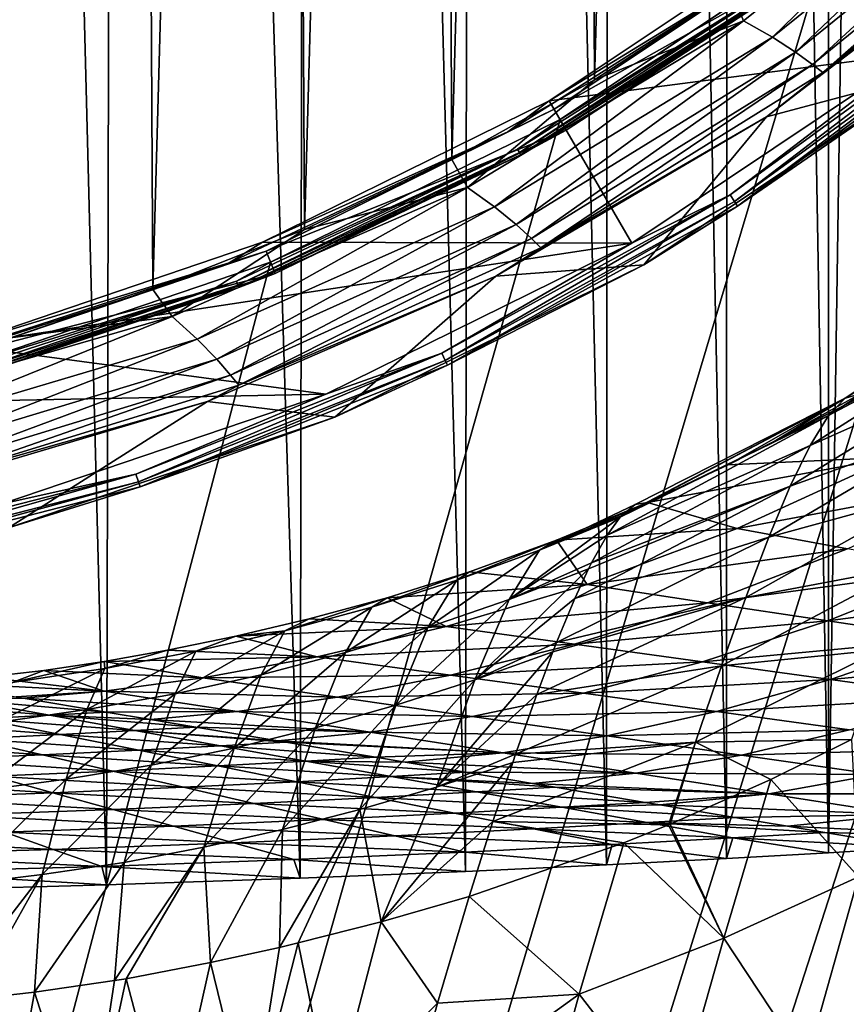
# Model space of a CAD drawing. Header units: metres. Extents: x -23 to 23, y -134 to 23.
# Tile 53 of 88: x 5.59 to 12.26, y -24.37 to -16.42. Entities that reach past the tile are written whole.
import ezdxf

# ---------------------------------------------------------------- set-up
doc = ezdxf.new("R2010")
doc.units = ezdxf.units.M
doc.layers.add('solid_509541_115_SW0003', color=7, linetype='CONTINUOUS')

msp = doc.modelspace()

# ---------------------------------------------------------------- linework, layer by layer
at = {"layer": 'solid_509541_115_SW0003'}
for points in [[(5.092702, 23.437445), (6.289996, -23.404417), (4.945945, -23.44101)], [(6.402203, 23.400955), (6.289996, -23.404417), (5.092702, 23.437445)], [(6.402203, 23.400955), (7.852557, -23.350609), (6.289996, -23.404417)], [(7.929282, 23.347658), (7.852557, -23.350609), (6.402203, 23.400955)], [(7.929282, 23.347658), (9.185718, -23.295191), (7.852557, -23.350609)], [(9.235673, 23.292948), (9.185718, -23.295191), (7.929282, 23.347658)], [(9.235673, 23.292948), (10.322398, -23.24119), (9.185718, -23.295191)], [(10.351624, 23.239717), (10.322398, -23.24119), (9.235673, 23.292948)], [(10.351624, 23.239717), (11.289398, -23.190483), (10.322398, -23.24119)], [(11.303369, 23.189718), (11.289398, -23.190483), (10.351624, 23.239717)], [(11.303369, 23.189718), (12.1105, -23.144178), (11.289398, -23.190483)], [(12.114659, 23.143936), (12.1105, -23.144178), (11.303369, 23.189718)], [(12.114659, 23.143936), (12.805935, 23.102457), (12.1105, -23.144178)], [(12.805935, 23.102457), (12.805934, -23.102457), (12.1105, -23.144178)], [(5.410711, -19.00449, 187.149994), (6.45981, 18.674004, 187.149994), (5.202606, 19.062534, 187.149994)], [(5.410711, -19.00449, 187.149994), (6.664224, -18.602016, 187.149994), (6.45981, 18.674004, 187.149994)], [(6.664224, -18.602016, 187.149994), (7.688474, 18.202618, 187.149994), (6.45981, 18.674004, 187.149994)], [(6.664224, -18.602016, 187.149994), (7.88797, -18.11706, 187.149994), (7.688474, 18.202618, 187.149994)], [(7.88797, -18.11706, 187.149994), (8.883162, 17.650421, 187.149994), (7.688474, 18.202618, 187.149994)], [(7.88797, -18.11706, 187.149994), (9.075988, -17.552046, 187.149994), (8.883162, 17.650421, 187.149994)], [(9.075988, -17.552046, 187.149994), (10.038331, 17.019976, 187.149994), (8.883162, 17.650421, 187.149994)], [(9.075988, -17.552046, 187.149994), (10.223892, -16.909168, 187.149994), (10.038331, 17.019976, 187.149994)], [(10.223892, -16.909168, 187.149994), (11.14887, 16.314106, 187.149994), (10.038331, 17.019976, 187.149994)], [(10.223892, -16.909168, 187.149994), (11.326807, -16.191078, 187.149994), (11.14887, 16.314106, 187.149994)], [(19.216677, -5.149261, 132), (-20.21727, -123.999992, 132), (20.217268, -123.999992, 132)], [(19.216677, -5.149261, 132), (18.380257, -7.613242, 132), (-20.21727, -123.999992, 132)], [(18.380257, -7.613242, 132), (17.229248, -9.947311, 132), (-20.21727, -123.999992, 132)], [(17.229248, -9.947311, 132), (15.783389, -12.111149, 132), (-20.21727, -123.999992, 132)], [(15.783389, -12.111149, 132), (14.067729, -14.067499, 132), (-20.21727, -123.999992, 132)], [(14.067729, -14.067499, 132), (12.110964, -15.783548, 132), (-20.21727, -123.999992, 132)], [(11.426445, -16.435221, 187.116348), (13.459885, -14.815926, 187.116348), (11.326807, -16.191078, 187.149994)], [(11.659458, -16.565298, 187.017532), (13.459885, -14.815926, 187.116348), (11.426445, -16.435221, 187.116348)], [(11.659458, -16.565298, 187.017532), (13.703369, -14.918772, 187.017532), (13.459885, -14.815926, 187.116348)], [(11.84589, -16.686529, 186.860199), (13.703369, -14.918772, 187.017532), (11.659458, -16.565298, 187.017532)], [(11.84589, -16.686529, 186.860199), (13.900799, -15.017762, 186.860199), (13.703369, -14.918772, 187.017532)], [(12.005583, -15.646174, 136.149994), (14.887491, -14.878901, 136.149994), (12.817077, -16.69557, 136.149994)], [(11.982042, -16.784941, 186.654968), (13.900799, -15.017762, 186.860199), (11.84589, -16.686529, 186.860199)], [(11.982042, -16.784941, 186.654968), (14.046486, -15.099662, 186.654968), (13.900799, -15.017762, 186.860199)], [(12.065392, -16.849411, 186.415695), (14.046486, -15.099662, 186.654968), (11.982042, -16.784941, 186.654968)], [(12.065392, -16.849411, 186.415695), (14.136315, -15.15391, 186.415695), (14.046486, -15.099662, 186.654968)], [(12.065392, -16.849411, 186.415695), (13.622774, -15.664785, 186.159805), (14.136315, -15.15391, 186.415695)], [(9.860843, -17.079245, 136.149994), (12.005583, -15.646174, 136.149994), (12.817077, -16.69557, 136.149994)], [(11.623962, -15.999012, 135.983429), (12.005583, -15.646174, 136.149994), (9.860843, -17.079245, 136.149994)], [(12.053677, -15.708657, 135.809937), (9.900165, -17.147589, 135.809937), (12.171871, -15.862692, 132.10524)], [(11.623962, -15.999012, 135.983429), (9.900165, -17.147589, 135.809937), (12.053677, -15.708657, 135.809937)], [(12.934975, -16.857187, 136.351959), (13.622774, -15.664785, 186.159805), (11.612674, -17.207884, 186.159805)], [(12.065392, -16.849411, 186.415695), (11.612674, -17.207884, 186.159805), (13.622774, -15.664785, 186.159805)], [(12.110964, -15.783548, 132), (9.947301, -17.229231, 132), (-20.21727, -123.999992, 132)], [(11.716924, -16.126963, 132.008087), (9.947301, -17.229231, 132), (12.110964, -15.783548, 132)], [(9.900165, -17.147589, 135.809937), (9.997243, -17.315731, 132.10524), (12.171871, -15.862692, 132.10524)], [(11.748911, -16.170988, 132.065384), (12.171871, -15.862692, 132.10524), (9.997243, -17.315731, 132.10524)], [(9.527096, -17.329723, 135.983429), (9.900165, -17.147589, 135.809937), (11.623962, -15.999012, 135.983429)], [(9.527096, -17.329723, 135.983429), (11.623962, -15.999012, 135.983429), (9.860843, -17.079245, 136.149994)], [(11.716924, -16.126963, 132.008087), (9.603289, -17.468317, 132.008087), (9.947301, -17.229231, 132)], [(9.619239, -17.497332, 132.031128), (9.603289, -17.468317, 132.008087), (11.716924, -16.126963, 132.008087)], [(11.736385, -16.153749, 132.031128), (9.619239, -17.497332, 132.031128), (11.716924, -16.126963, 132.008087)], [(9.629505, -17.516005, 132.065384), (9.619239, -17.497332, 132.031128), (11.736385, -16.153749, 132.031128)], [(11.748911, -16.170988, 132.065384), (9.629505, -17.516005, 132.065384), (11.736385, -16.153749, 132.031128)], [(11.748911, -16.170988, 132.065384), (9.997243, -17.315731, 132.10524), (9.629505, -17.516005, 132.065384)], [(11.426445, -16.435221, 187.116348), (11.326807, -16.191078, 187.149994), (10.223892, -16.909168, 187.149994)], [(11.319273, -17.836321, 136.165344), (12.817077, -16.69557, 136.149994), (13.465501, -16.276995, 136.165344)], [(11.319273, -17.836321, 136.165344), (13.465501, -16.276995, 136.165344), (11.354217, -17.891382, 136.209213)], [(13.465501, -16.276995, 136.165344), (13.50707, -16.327242, 136.209213), (11.354217, -17.891382, 136.209213)], [(11.354217, -17.891382, 136.209213), (13.50707, -16.327242, 136.209213), (11.377405, -17.927921, 136.274826)], [(13.50707, -16.327242, 136.209213), (13.534656, -16.360588, 136.274826), (11.377405, -17.927921, 136.274826)], [(11.377405, -17.927921, 136.274826), (13.534656, -16.360588, 136.274826), (12.934975, -16.857187, 136.351959)], [(9.200312, -17.777357, 187.116348), (11.426445, -16.435221, 187.116348), (10.223892, -16.909168, 187.149994)], [(9.419819, -17.933743, 187.017532), (11.426445, -16.435221, 187.116348), (9.200312, -17.777357, 187.116348)], [(9.419819, -17.933743, 187.017532), (11.659458, -16.565298, 187.017532), (11.426445, -16.435221, 187.116348)], [(9.592757, -18.076073, 186.860199), (11.659458, -16.565298, 187.017532), (9.419819, -17.933743, 187.017532)], [(9.592757, -18.076073, 186.860199), (11.84589, -16.686529, 186.860199), (11.659458, -16.565298, 187.017532)], [(9.717511, -18.18993, 186.654968), (11.84589, -16.686529, 186.860199), (9.592757, -18.076073, 186.860199)], [(9.717511, -18.18993, 186.654968), (11.982042, -16.784941, 186.654968), (11.84589, -16.686529, 186.860199)], [(9.860843, -17.079245, 136.149994), (12.817077, -16.69557, 136.149994), (10.527315, -18.226208, 136.149994)], [(11.319273, -17.836321, 136.165344), (10.527315, -18.226208, 136.149994), (12.817077, -16.69557, 136.149994)], [(9.793225, -18.263874, 186.415695), (11.982042, -16.784941, 186.654968), (9.717511, -18.18993, 186.654968)], [(9.793225, -18.263874, 186.415695), (12.065392, -16.849411, 186.415695), (11.982042, -16.784941, 186.654968)], [(9.200312, -17.777357, 187.116348), (10.223892, -16.909168, 187.149994), (9.075988, -17.552046, 187.149994)], [(9.793225, -18.263874, 186.415695), (11.612674, -17.207884, 186.159805), (12.065392, -16.849411, 186.415695)], [(10.62401, -18.401325, 136.351959), (12.934975, -16.857187, 136.351959), (11.612674, -17.207884, 186.159805)], [(11.377405, -17.927921, 136.274826), (12.934975, -16.857187, 136.351959), (10.62401, -18.401325, 136.351959)], [(7.547089, -18.220285, 136.149994), (9.860843, -17.079245, 136.149994), (10.527315, -18.226208, 136.149994)], [(9.527096, -17.329723, 135.983429), (9.860843, -17.079245, 136.149994), (7.547089, -18.220285, 136.149994)], [(9.900165, -17.147589, 135.809937), (7.577258, -18.293119, 135.809937), (9.997243, -17.315731, 132.10524)], [(9.527096, -17.329723, 135.983429), (7.577258, -18.293119, 135.809937), (9.900165, -17.147589, 135.809937)], [(9.947301, -17.229231, 132), (7.613472, -18.380177, 132), (-20.21727, -123.999992, 132)], [(9.603289, -17.468317, 132.008087), (7.613472, -18.380177, 132), (9.947301, -17.229231, 132)], [(10.62401, -18.401325, 136.351959), (11.612674, -17.207884, 186.159805), (9.429538, -18.494576, 186.159805)], [(9.793225, -18.263874, 186.415695), (9.429538, -18.494576, 186.159805), (11.612674, -17.207884, 186.159805)], [(7.279982, -18.387135, 135.983429), (7.577258, -18.293119, 135.809937), (9.527096, -17.329723, 135.983429)], [(7.279982, -18.387135, 135.983429), (9.527096, -17.329723, 135.983429), (7.547089, -18.220285, 136.149994)], [(7.577258, -18.293119, 135.809937), (7.651558, -18.472496, 132.10524), (9.997243, -17.315731, 132.10524)], [(9.629505, -17.516005, 132.065384), (9.997243, -17.315731, 132.10524), (7.651558, -18.472496, 132.10524)], [(9.603289, -17.468317, 132.008087), (7.338203, -18.534185, 132.008087), (7.613472, -18.380177, 132)], [(7.350391, -18.56497, 132.031128), (7.338203, -18.534185, 132.008087), (9.603289, -17.468317, 132.008087)], [(9.619239, -17.497332, 132.031128), (7.350391, -18.56497, 132.031128), (9.603289, -17.468317, 132.008087)], [(7.358236, -18.584782, 132.065384), (7.350391, -18.56497, 132.031128), (9.619239, -17.497332, 132.031128)], [(9.629505, -17.516005, 132.065384), (7.358236, -18.584782, 132.065384), (9.619239, -17.497332, 132.031128)], [(9.629505, -17.516005, 132.065384), (7.651558, -18.472496, 132.10524), (7.358236, -18.584782, 132.065384)], [(9.200312, -17.777357, 187.116348), (9.075988, -17.552046, 187.149994), (7.88797, -18.11706, 187.149994)], [(6.819026, -18.819698, 187.116348), (9.200312, -17.777357, 187.116348), (7.88797, -18.11706, 187.149994)], [(7.022048, -19.001129, 187.017532), (9.200312, -17.777357, 187.116348), (6.819026, -18.819698, 187.116348)], [(7.022048, -19.001129, 187.017532), (9.419819, -17.933743, 187.017532), (9.200312, -17.777357, 187.116348)], [(8.994534, -19.114357, 136.165344), (10.527315, -18.226208, 136.149994), (11.319273, -17.836321, 136.165344)], [(8.994534, -19.114357, 136.165344), (11.319273, -17.836321, 136.165344), (9.0223, -19.173365, 136.209213)], [(11.319273, -17.836321, 136.165344), (11.354217, -17.891382, 136.209213), (9.0223, -19.173365, 136.209213)], [(7.179103, -19.163137, 186.860199), (9.419819, -17.933743, 187.017532), (7.022048, -19.001129, 187.017532)], [(7.179103, -19.163137, 186.860199), (9.592757, -18.076073, 186.860199), (9.419819, -17.933743, 187.017532)], [(9.0223, -19.173365, 136.209213), (11.354217, -17.891382, 136.209213), (9.040727, -19.212521, 136.274826)], [(11.354217, -17.891382, 136.209213), (11.377405, -17.927921, 136.274826), (9.040727, -19.212521, 136.274826)], [(9.040727, -19.212521, 136.274826), (11.377405, -17.927921, 136.274826), (10.62401, -18.401325, 136.351959)], [(7.290709, -19.291166, 186.654968), (9.592757, -18.076073, 186.860199), (7.179103, -19.163137, 186.860199)], [(7.290709, -19.291166, 186.654968), (9.717511, -18.18993, 186.654968), (9.592757, -18.076073, 186.860199)], [(6.819026, -18.819698, 187.116348), (7.88797, -18.11706, 187.149994), (6.664224, -18.602016, 187.149994)], [(5.104181, -19.049519, 136.149994), (7.547089, -18.220285, 136.149994), (10.527315, -18.226208, 136.149994)], [(7.279982, -18.387135, 135.983429), (7.547089, -18.220285, 136.149994), (5.104181, -19.049519, 136.149994)], [(5.104181, -19.049519, 136.149994), (10.527315, -18.226208, 136.149994), (8.057537, -19.444666, 136.149994)], [(7.357712, -19.373705, 186.415695), (9.717511, -18.18993, 186.654968), (7.290709, -19.291166, 186.654968)], [(7.357712, -19.373705, 186.415695), (9.793225, -18.263874, 186.415695), (9.717511, -18.18993, 186.654968)], [(7.357712, -19.373705, 186.415695), (9.429538, -18.494576, 186.159805), (9.793225, -18.263874, 186.415695)], [(8.994534, -19.114357, 136.165344), (8.057537, -19.444666, 136.149994), (10.527315, -18.226208, 136.149994)], [(7.577258, -18.293119, 135.809937), (5.124702, -19.12565, 135.809937), (7.651558, -18.472496, 132.10524)], [(7.279982, -18.387135, 135.983429), (5.124702, -19.12565, 135.809937), (7.577258, -18.293119, 135.809937)], [(7.613472, -18.380177, 132), (5.148947, -19.216761, 132), (-20.21727, -123.999992, 132)], [(4.918058, -19.154572, 135.983429), (5.124702, -19.12565, 135.809937), (7.279982, -18.387135, 135.983429)], [(4.918058, -19.154572, 135.983429), (7.279982, -18.387135, 135.983429), (5.104181, -19.049519, 136.149994)], [(7.338203, -18.534185, 132.008087), (5.148947, -19.216761, 132), (7.613472, -18.380177, 132)], [(8.131266, -19.630611, 136.351959), (10.62401, -18.401325, 136.351959), (9.429538, -18.494576, 186.159805)], [(9.040727, -19.212521, 136.274826), (10.62401, -18.401325, 136.351959), (8.131266, -19.630611, 136.351959)], [(5.124702, -19.12565, 135.809937), (5.174953, -19.313189, 132.10524), (7.651558, -18.472496, 132.10524)], [(7.358236, -18.584782, 132.065384), (7.651558, -18.472496, 132.10524), (5.174953, -19.313189, 132.10524)], [(8.131266, -19.630611, 136.351959), (9.429538, -18.494576, 186.159805), (7.105896, -19.505684, 186.159805)], [(7.357712, -19.373705, 186.415695), (7.105896, -19.505684, 186.159805), (9.429538, -18.494576, 186.159805)], [(12.24638, -19.477694, 96.261269), (12.368651, -19.441757, 94.748138), (13.789683, -18.45623, 97.626831)], [(12.24638, -19.477694, 96.261269), (13.789683, -18.45623, 97.626831), (13.653987, -18.614288, 99.097466)], [(7.338203, -18.534185, 132.008087), (4.95739, -19.307758, 132.008087), (5.148947, -19.216761, 132)], [(4.965624, -19.339827, 132.031128), (4.95739, -19.307758, 132.008087), (7.338203, -18.534185, 132.008087)], [(7.350391, -18.56497, 132.031128), (4.965624, -19.339827, 132.031128), (7.338203, -18.534185, 132.008087)], [(4.970923, -19.360468, 132.065384), (4.965624, -19.339827, 132.031128), (7.350391, -18.56497, 132.031128)], [(7.358236, -18.584782, 132.065384), (4.970923, -19.360468, 132.065384), (7.350391, -18.56497, 132.031128)], [(7.358236, -18.584782, 132.065384), (5.174953, -19.313189, 132.10524), (4.970923, -19.360468, 132.065384)], [(6.819026, -18.819698, 187.116348), (6.664224, -18.602016, 187.149994), (5.410711, -19.00449, 187.149994)], [(12.111459, -19.618647, 97.716774), (13.653987, -18.614288, 99.097466), (13.503283, -18.880936, 100.50103)], [(12.111459, -19.618647, 97.716774), (12.24638, -19.477694, 96.261269), (13.653987, -18.614288, 99.097466)], [(4.322746, -19.544666, 187.116348), (6.819026, -18.819698, 187.116348), (5.410711, -19.00449, 187.149994)], [(4.506398, -19.749544, 187.017532), (6.819026, -18.819698, 187.116348), (4.322746, -19.544666, 187.116348)], [(4.506398, -19.749544, 187.017532), (7.022048, -19.001129, 187.017532), (6.819026, -18.819698, 187.116348)], [(11.963751, -19.85849, 99.110497), (13.503283, -18.880936, 100.50103), (13.337943, -19.24637, 101.834412)], [(11.963751, -19.85849, 99.110497), (12.111459, -19.618647, 97.716774), (13.503283, -18.880936, 100.50103)], [(2.574287, -19.552746, 136.149994), (5.104181, -19.049519, 136.149994), (8.057537, -19.444666, 136.149994)], [(4.645318, -19.929537, 186.860199), (7.022048, -19.001129, 187.017532), (4.506398, -19.749544, 187.017532)], [(4.645318, -19.929537, 186.860199), (7.179103, -19.163137, 186.860199), (7.022048, -19.001129, 187.017532)], [(6.527945, -20.090948, 136.165344), (8.057537, -19.444666, 136.149994), (8.994534, -19.114357, 136.165344)], [(6.527945, -20.090948, 136.165344), (8.994534, -19.114357, 136.165344), (6.548097, -20.152969, 136.209213)], [(8.994534, -19.114357, 136.165344), (9.0223, -19.173365, 136.209213), (6.548097, -20.152969, 136.209213)], [(4.742161, -20.070263, 186.654968), (7.179103, -19.163137, 186.860199), (4.645318, -19.929537, 186.860199)], [(4.742161, -20.070263, 186.654968), (7.290709, -19.291166, 186.654968), (7.179103, -19.163137, 186.860199)], [(6.548097, -20.152969, 136.209213), (9.0223, -19.173365, 136.209213), (6.56147, -20.194128, 136.274826)], [(9.0223, -19.173365, 136.209213), (9.040727, -19.212521, 136.274826), (6.56147, -20.194128, 136.274826)], [(6.56147, -20.194128, 136.274826), (9.040727, -19.212521, 136.274826), (8.131266, -19.630611, 136.351959)], [(4.799476, -20.160393, 186.415695), (7.290709, -19.291166, 186.654968), (4.742161, -20.070263, 186.654968)], [(4.799476, -20.160393, 186.415695), (7.357712, -19.373705, 186.415695), (7.290709, -19.291166, 186.654968)], [(12.697453, -19.299152, 93.971741), (11.302209, -20.016678, 93.964844), (12.630179, -19.95265, 82.223808)], [(11.673234, -19.828115, 94.225037), (11.302209, -20.016678, 93.964844), (12.697453, -19.299152, 93.971741)], [(12.368651, -19.441757, 94.748138), (11.673234, -19.828115, 94.225037), (12.697453, -19.299152, 93.971741)], [(11.803522, -20.188496, 100.441177), (13.337943, -19.24637, 101.834412), (13.158175, -19.700285, 103.095726)], [(11.803522, -20.188496, 100.441177), (11.963751, -19.85849, 99.110497), (13.337943, -19.24637, 101.834412)], [(4.799476, -20.160393, 186.415695), (7.105896, -19.505684, 186.159805), (7.357712, -19.373705, 186.415695)], [(2.574287, -19.552746, 136.149994), (8.057537, -19.444666, 136.149994), (5.449628, -20.330299, 136.149994)], [(6.527945, -20.090948, 136.165344), (5.449628, -20.330299, 136.149994), (8.057537, -19.444666, 136.149994)], [(12.24638, -19.477694, 96.261269), (11.673234, -19.828115, 94.225037), (12.368651, -19.441757, 94.748138)], [(5.499392, -20.524012, 136.351959), (7.105896, -19.505684, 186.159805), (4.676371, -20.226147, 186.159805)], [(4.799476, -20.160393, 186.415695), (4.676371, -20.226147, 186.159805), (7.105896, -19.505684, 186.159805)], [(5.499392, -20.524012, 136.351959), (8.131266, -19.630611, 136.351959), (7.105896, -19.505684, 186.159805)], [(10.444258, -20.425039, 96.054085), (12.24638, -19.477694, 96.261269), (12.111459, -19.618647, 97.716774)], [(10.444258, -20.425039, 96.054085), (10.552714, -20.336861, 94.814163), (12.24638, -19.477694, 96.261269)], [(10.552714, -20.336861, 94.814163), (10.653016, -20.319448, 93.538689), (12.24638, -19.477694, 96.261269)], [(12.24638, -19.477694, 96.261269), (10.653016, -20.319448, 93.538689), (11.302209, -20.016678, 93.964844)], [(12.24638, -19.477694, 96.261269), (11.302209, -20.016678, 93.964844), (11.673234, -19.828115, 94.225037)], [(6.56147, -20.194128, 136.274826), (8.131266, -19.630611, 136.351959), (5.499392, -20.524012, 136.351959)], [(10.327375, -20.582003, 97.260872), (12.111459, -19.618647, 97.716774), (11.963751, -19.85849, 99.110497)], [(10.327375, -20.582003, 97.260872), (10.432695, -20.437977, 96.178986), (12.111459, -19.618647, 97.716774)], [(10.432695, -20.437977, 96.178986), (10.444258, -20.425039, 96.054085), (12.111459, -19.618647, 97.716774)], [(11.630858, -20.599701, 101.70858), (13.158175, -19.700285, 103.095726), (12.96404, -20.233727, 104.283089)], [(11.630858, -20.599701, 101.70858), (11.803522, -20.188496, 100.441177), (13.158175, -19.700285, 103.095726)], [(10.201442, -20.80563, 98.439095), (11.963751, -19.85849, 99.110497), (11.803522, -20.188496, 100.441177)], [(10.201442, -20.80563, 98.439095), (10.327375, -20.582003, 97.260872), (11.963751, -19.85849, 99.110497)], [(10.653016, -20.319448, 93.538689), (11.376466, -20.529987, 82.223808), (12.630179, -19.95265, 82.223808)], [(11.302209, -20.016678, 93.964844), (10.653016, -20.319448, 93.538689), (12.630179, -19.95265, 82.223808)], [(12.630179, -19.95265, 82.223808), (11.376466, -20.529987, 82.223808), (13.422354, -20.146585, 70.475876)], [(3.958406, -20.750694, 136.165344), (5.449628, -20.330299, 136.149994), (6.527945, -20.090948, 136.165344)], [(3.958406, -20.750694, 136.165344), (6.527945, -20.090948, 136.165344), (3.970626, -20.814753, 136.209213)], [(6.527945, -20.090948, 136.165344), (6.548097, -20.152969, 136.209213), (3.970626, -20.814753, 136.209213)], [(3.970626, -20.814753, 136.209213), (6.548097, -20.152969, 136.209213), (3.978735, -20.857262, 136.274826)], [(6.548097, -20.152969, 136.209213), (6.56147, -20.194128, 136.274826), (3.978735, -20.857262, 136.274826)], [(11.376466, -20.529987, 82.223808), (12.2643, -20.692766, 70.475876), (13.422354, -20.146585, 70.475876)], [(3.978735, -20.857262, 136.274826), (6.56147, -20.194128, 136.274826), (5.499392, -20.524012, 136.351959)], [(10.065534, -21.094452, 99.593758), (11.803522, -20.188496, 100.441177), (11.630858, -20.599701, 101.70858)], [(10.065534, -21.094452, 99.593758), (10.177395, -20.853542, 98.651611), (11.803522, -20.188496, 100.441177)], [(10.177395, -20.853542, 98.651611), (10.201442, -20.80563, 98.439095), (11.803522, -20.188496, 100.441177)], [(11.445701, -21.084679, 102.912216), (12.96404, -20.233727, 104.283089), (12.755821, -20.838915, 105.394753)], [(11.445701, -21.084679, 102.912216), (11.630858, -20.599701, 101.70858), (12.96404, -20.233727, 104.283089)], [(9.78174, -20.703568, 95.770012), (9.919423, -20.623259, 93.098793), (10.653016, -20.319448, 93.538689)], [(9.78174, -20.703568, 95.770012), (10.653016, -20.319448, 93.538689), (10.552714, -20.336861, 94.814163)], [(10.653016, -20.319448, 93.538689), (9.919423, -20.623259, 93.098793), (11.376466, -20.529987, 82.223808)], [(9.78174, -20.703568, 95.770012), (10.552714, -20.336861, 94.814163), (10.444258, -20.425039, 96.054085)], [(9.535939, -21.102449, 98.238541), (10.432695, -20.437977, 96.178986), (10.327375, -20.582003, 97.260872)], [(9.535939, -21.102449, 98.238541), (9.78174, -20.703568, 95.770012), (10.432695, -20.437977, 96.178986)], [(9.78174, -20.703568, 95.770012), (10.444258, -20.425039, 96.054085), (10.432695, -20.437977, 96.178986)], [(9.919423, -20.623259, 93.098793), (10.166574, -20.980915, 82.223808), (11.376466, -20.529987, 82.223808)], [(11.376466, -20.529987, 82.223808), (10.166574, -20.980915, 82.223808), (12.2643, -20.692766, 70.475876)], [(9.113799, -20.945393, 95.382263), (9.218428, -20.877777, 92.716843), (9.919423, -20.623259, 93.098793)], [(9.78174, -20.703568, 95.770012), (9.113799, -20.945393, 95.382263), (9.919423, -20.623259, 93.098793)], [(9.919423, -20.623259, 93.098793), (9.218428, -20.877777, 92.716843), (10.166574, -20.980915, 82.223808)], [(9.535939, -21.102449, 98.238541), (10.327375, -20.582003, 97.260872), (10.201442, -20.80563, 98.439095)], [(9.918395, -21.448437, 100.729439), (11.630858, -20.599701, 101.70858), (11.445701, -21.084679, 102.912216)], [(9.918395, -21.448437, 100.729439), (10.065534, -21.094452, 99.593758), (11.630858, -20.599701, 101.70858)], [(8.882315, -21.327581, 97.84626), (9.113799, -20.945393, 95.382263), (9.78174, -20.703568, 95.770012)], [(8.882315, -21.327581, 97.84626), (9.78174, -20.703568, 95.770012), (9.535939, -21.102449, 98.238541)], [(10.166574, -20.980915, 82.223808), (11.136341, -21.127407, 70.475876), (12.2643, -20.692766, 70.475876)], [(12.2643, -20.692766, 70.475876), (11.136341, -21.127407, 70.475876), (13.152136, -20.855543, 58.727936)], [(9.535939, -21.102449, 98.238541), (10.201442, -20.80563, 98.439095), (10.177395, -20.853542, 98.651611)], [(8.429212, -21.162792, 95.017487), (8.553723, -21.08761, 92.386993), (9.218428, -20.877777, 92.716843)], [(9.113799, -20.945393, 95.382263), (8.429212, -21.162792, 95.017487), (9.218428, -20.877777, 92.716843)], [(9.218428, -20.877777, 92.716843), (8.553723, -21.08761, 92.386993), (10.166574, -20.980915, 82.223808)], [(9.259178, -21.750664, 100.538177), (10.177395, -20.853542, 98.651611), (10.065534, -21.094452, 99.593758)], [(9.535939, -21.102449, 98.238541), (10.177395, -20.853542, 98.651611), (9.259178, -21.750664, 100.538177)], [(11.136341, -21.127407, 70.475876), (12.106107, -21.273899, 58.727936), (13.152136, -20.855543, 58.727936)], [(11.248196, -21.637428, 104.05143), (12.755821, -20.838915, 105.394753), (12.534662, -21.507223, 106.430336)], [(11.248196, -21.637428, 104.05143), (11.445701, -21.084679, 102.912216), (12.755821, -20.838915, 105.394753)], [(13.152136, -20.855543, 58.727936), (12.106107, -21.273899, 58.727936), (14.03997, -21.018322, 46.980003)], [(8.21607, -21.530111, 97.477402), (8.429212, -21.162792, 95.017487), (9.113799, -20.945393, 95.382263)], [(8.21607, -21.530111, 97.477402), (9.113799, -20.945393, 95.382263), (8.882315, -21.327581, 97.84626)], [(8.553723, -21.08761, 92.386993), (9.029748, -21.320007, 82.223808), (10.166574, -20.980915, 82.223808)], [(10.166574, -20.980915, 82.223808), (9.029748, -21.320007, 82.223808), (11.136341, -21.127407, 70.475876)], [(12.106107, -21.273899, 58.727936), (13.075872, -21.420389, 46.980003), (14.03997, -21.018322, 46.980003)], [(7.72835, -21.354691, 94.677277), (7.924984, -21.258905, 92.102539), (8.553723, -21.08761, 92.386993)], [(8.429212, -21.162792, 95.017487), (7.72835, -21.354691, 94.677277), (8.553723, -21.08761, 92.386993)], [(8.553723, -21.08761, 92.386993), (7.924984, -21.258905, 92.102539), (9.029748, -21.320007, 82.223808)], [(9.535939, -21.102449, 98.238541), (9.259178, -21.750664, 100.538177), (8.622061, -21.954023, 100.15123)], [(8.882315, -21.327581, 97.84626), (9.535939, -21.102449, 98.238541), (8.622061, -21.954023, 100.15123)], [(9.259178, -21.750664, 100.538177), (10.065534, -21.094452, 99.593758), (9.918395, -21.448437, 100.729439)], [(9.759483, -21.866917, 101.842819), (11.445701, -21.084679, 102.912216), (11.248196, -21.637428, 104.05143)], [(9.759483, -21.866917, 101.842819), (9.888603, -21.524332, 100.946564), (11.445701, -21.084679, 102.912216)], [(9.888603, -21.524332, 100.946564), (9.918395, -21.448437, 100.729439), (11.445701, -21.084679, 102.912216)], [(7.536572, -21.709778, 97.133263), (7.72835, -21.354691, 94.677277), (8.429212, -21.162792, 95.017487)], [(7.536572, -21.709778, 97.133263), (8.429212, -21.162792, 95.017487), (8.21607, -21.530111, 97.477402)], [(9.029748, -21.320007, 82.223808), (10.062592, -21.462343, 70.475876), (11.136341, -21.127407, 70.475876)], [(11.136341, -21.127407, 70.475876), (10.062592, -21.462343, 70.475876), (12.106107, -21.273899, 58.727936)], [(7.924984, -21.258905, 92.102539), (7.334116, -21.397787, 91.85862), (9.029748, -21.320007, 82.223808)], [(7.72835, -21.354691, 94.677277), (7.334116, -21.397787, 91.85862), (7.924984, -21.258905, 92.102539)], [(10.062592, -21.462343, 70.475876), (11.095435, -21.604677, 58.727936), (12.106107, -21.273899, 58.727936)], [(12.106107, -21.273899, 58.727936), (11.095435, -21.604677, 58.727936), (13.075872, -21.420389, 46.980003)], [(6.84268, -21.864027, 96.815041), (7.011354, -21.519783, 94.363091), (7.72835, -21.354691, 94.677277)], [(6.84268, -21.864027, 96.815041), (7.72835, -21.354691, 94.677277), (7.536572, -21.709778, 97.133263)], [(7.72835, -21.354691, 94.677277), (7.011354, -21.519783, 94.363091), (7.334116, -21.397787, 91.85862)], [(7.334116, -21.397787, 91.85862), (7.989994, -21.564764, 82.223808), (9.029748, -21.320007, 82.223808)], [(8.882315, -21.327581, 97.84626), (8.622061, -21.954023, 100.15123), (7.976026, -22.13699, 99.788254)], [(8.21607, -21.530111, 97.477402), (8.882315, -21.327581, 97.84626), (7.976026, -22.13699, 99.788254)], [(9.029748, -21.320007, 82.223808), (7.989994, -21.564764, 82.223808), (10.062592, -21.462343, 70.475876)], [(7.334116, -21.397787, 91.85862), (6.782719, -21.51041, 91.650627), (7.989994, -21.564764, 82.223808)], [(7.011354, -21.519783, 94.363091), (6.782719, -21.51041, 91.650627), (7.334116, -21.397787, 91.85862)], [(11.095435, -21.604677, 58.727936), (12.128278, -21.747011, 46.980003), (13.075872, -21.420389, 46.980003)], [(13.075872, -21.420389, 46.980003), (12.128278, -21.747011, 46.980003), (14.045638, -21.566881, 35.232067)], [(6.132812, -21.990284, 96.523705), (6.278108, -21.657495, 94.07608), (7.011354, -21.519783, 94.363091)], [(6.132812, -21.990284, 96.523705), (7.011354, -21.519783, 94.363091), (6.84268, -21.864027, 96.815041)], [(6.782719, -21.51041, 91.650627), (6.271081, -21.6012, 91.473991), (7.989994, -21.564764, 82.223808)], [(6.278108, -21.657495, 94.07608), (6.271081, -21.6012, 91.473991), (6.782719, -21.51041, 91.650627)], [(7.011354, -21.519783, 94.363091), (6.278108, -21.657495, 94.07608), (6.782719, -21.51041, 91.650627)], [(7.989994, -21.564764, 82.223808), (9.062785, -21.711639, 70.475876), (10.062592, -21.462343, 70.475876)], [(10.062592, -21.462343, 70.475876), (9.062785, -21.711639, 70.475876), (11.095435, -21.604677, 58.727936)], [(9.259178, -21.750664, 100.538177), (9.918395, -21.448437, 100.729439), (9.888603, -21.524332, 100.946564)], [(11.039333, -22.251574, 105.126564), (12.534662, -21.507223, 106.430336), (12.298457, -22.231932, 107.387177)], [(11.039333, -22.251574, 105.126564), (11.248196, -21.637428, 104.05143), (12.534662, -21.507223, 106.430336)], [(5.528688, -21.770197, 93.817429), (5.785534, -21.673967, 91.32048), (6.271081, -21.6012, 91.473991)], [(6.278108, -21.657495, 94.07608), (5.528688, -21.770197, 93.817429), (6.271081, -21.6012, 91.473991)], [(6.271081, -21.6012, 91.473991), (5.785534, -21.673967, 91.32048), (7.066219, -21.732992, 82.223808)], [(6.271081, -21.6012, 91.473991), (7.066219, -21.732992, 82.223808), (7.989994, -21.564764, 82.223808)], [(7.989994, -21.564764, 82.223808), (7.066219, -21.732992, 82.223808), (9.062785, -21.711639, 70.475876)], [(8.21607, -21.530111, 97.477402), (7.976026, -22.13699, 99.788254), (7.31941, -22.299929, 99.450203)], [(7.536572, -21.709778, 97.133263), (8.21607, -21.530111, 97.477402), (7.31941, -22.299929, 99.450203)], [(8.950994, -22.615633, 102.672783), (9.888603, -21.524332, 100.946564), (9.759483, -21.866917, 101.842819)], [(9.259178, -21.750664, 100.538177), (9.888603, -21.524332, 100.946564), (8.950994, -22.615633, 102.672783)], [(12.128278, -21.747011, 46.980003), (13.161121, -21.889345, 35.232067), (14.045638, -21.566881, 35.232067)], [(5.785534, -21.673967, 91.32048), (5.312758, -21.729685, 91.183929), (6.272584, -21.840206, 82.223808)], [(5.528688, -21.770197, 93.817429), (5.312758, -21.729685, 91.183929), (5.785534, -21.673967, 91.32048)], [(5.405514, -22.095387, 96.260429), (5.528688, -21.770197, 93.817429), (6.278108, -21.657495, 94.07608)], [(5.405514, -22.095387, 96.260429), (6.278108, -21.657495, 94.07608), (6.132812, -21.990284, 96.523705)], [(5.785534, -21.673967, 91.32048), (6.272584, -21.840206, 82.223808), (7.066219, -21.732992, 82.223808)], [(9.062785, -21.711639, 70.475876), (10.135577, -21.858515, 58.727936), (11.095435, -21.604677, 58.727936)], [(9.588593, -22.349255, 102.929893), (11.248196, -21.637428, 104.05143), (11.039333, -22.251574, 105.126564)], [(9.588593, -22.349255, 102.929893), (9.759483, -21.866917, 101.842819), (11.248196, -21.637428, 104.05143)], [(11.095435, -21.604677, 58.727936), (10.135577, -21.858515, 58.727936), (12.128278, -21.747011, 46.980003)], [(5.312758, -21.729685, 91.183929), (4.845642, -21.767712, 91.061272), (6.272584, -21.840206, 82.223808)], [(7.066219, -21.732992, 82.223808), (6.272584, -21.840206, 82.223808), (8.15258, -21.889122, 70.475876)], [(7.536572, -21.709778, 97.133263), (7.31941, -22.299929, 99.450203), (6.649838, -22.439396, 99.137939)], [(6.84268, -21.864027, 96.815041), (7.536572, -21.709778, 97.133263), (6.649838, -22.439396, 99.137939)], [(7.066219, -21.732992, 82.223808), (8.15258, -21.889122, 70.475876), (9.062785, -21.711639, 70.475876)], [(9.062785, -21.711639, 70.475876), (8.15258, -21.889122, 70.475876), (10.135577, -21.858515, 58.727936)], [(9.259178, -21.750664, 100.538177), (8.950994, -22.615633, 102.672783), (8.332411, -22.794811, 102.301804)], [(8.622061, -21.954023, 100.15123), (9.259178, -21.750664, 100.538177), (8.332411, -22.794811, 102.301804)], [(10.135577, -21.858515, 58.727936), (11.208369, -22.00539, 46.980003), (12.128278, -21.747011, 46.980003)], [(12.128278, -21.747011, 46.980003), (11.208369, -22.00539, 46.980003), (13.161121, -21.889345, 35.232067)], [(6.272584, -21.840206, 82.223808), (4.845642, -21.767712, 91.061272), (5.562792, -21.88796, 82.857483)], [(6.272584, -21.840206, 82.223808), (5.562792, -21.88796, 82.857483), (5.618186, -21.897249, 82.223808)], [(6.272584, -21.840206, 82.223808), (5.618186, -21.897249, 82.223808), (7.344027, -22.005999, 70.475876)], [(6.272584, -21.840206, 82.223808), (7.344027, -22.005999, 70.475876), (8.15258, -21.889122, 70.475876)], [(5.142819, -21.911453, 82.857483), (4.644004, -21.937267, 82.857483), (5.831311, -22.035221, 74.570908)], [(5.618186, -21.897249, 82.223808), (5.562792, -21.88796, 82.857483), (5.142819, -21.911453, 82.857483)], [(5.618186, -21.897249, 82.223808), (5.142819, -21.911453, 82.857483), (6.287179, -22.009422, 74.570908)], [(5.142819, -21.911453, 82.857483), (5.831311, -22.035221, 74.570908), (6.287179, -22.009422, 74.570908)], [(7.344027, -22.005999, 70.475876), (5.618186, -21.897249, 82.223808), (6.287179, -22.009422, 74.570908)], [(6.84268, -21.864027, 96.815041), (6.649838, -22.439396, 99.137939), (5.964395, -22.551348, 98.852287)], [(6.132812, -21.990284, 96.523705), (6.84268, -21.864027, 96.815041), (5.964395, -22.551348, 98.852287)], [(8.15258, -21.889122, 70.475876), (7.344027, -22.005999, 70.475876), (9.238941, -22.045252, 58.727936)], [(8.15258, -21.889122, 70.475876), (9.238941, -22.045252, 58.727936), (10.135577, -21.858515, 58.727936)], [(8.950994, -22.615633, 102.672783), (9.759483, -21.866917, 101.842819), (9.588593, -22.349255, 102.929893)], [(10.135577, -21.858515, 58.727936), (9.238941, -22.045252, 58.727936), (11.208369, -22.00539, 46.980003)], [(11.208369, -22.00539, 46.980003), (12.28116, -22.152266, 35.232067), (13.161121, -21.889345, 35.232067)], [(4.644004, -21.937267, 82.857483), (5.280015, -22.064142, 74.570908), (5.831311, -22.035221, 74.570908)], [(6.132812, -21.990284, 96.523705), (5.964395, -22.551348, 98.852287), (5.260254, -22.645885, 98.594368)], [(5.405514, -22.095387, 96.260429), (6.132812, -21.990284, 96.523705), (5.260254, -22.645885, 98.594368)], [(8.622061, -21.954023, 100.15123), (8.332411, -22.794811, 102.301804), (7.708313, -22.95612, 101.955032)], [(7.976026, -22.13699, 99.788254), (8.622061, -21.954023, 100.15123), (7.708313, -22.95612, 101.955032)], [(5.280015, -22.064142, 74.570908), (4.638719, -22.094694, 74.570908), (5.916027, -22.191019, 66.284332)], [(5.831311, -22.035221, 74.570908), (5.280015, -22.064142, 74.570908), (6.519804, -22.158989, 66.284332)], [(5.280015, -22.064142, 74.570908), (5.916027, -22.191019, 66.284332), (6.519804, -22.158989, 66.284332)], [(6.645155, -22.069447, 70.475876), (6.287179, -22.009422, 74.570908), (5.831311, -22.035221, 74.570908)], [(5.831311, -22.035221, 74.570908), (6.519804, -22.158989, 66.284332), (7.011567, -22.130884, 66.284332)], [(6.645155, -22.069447, 70.475876), (5.831311, -22.035221, 74.570908), (7.011567, -22.130884, 66.284332)], [(7.344027, -22.005999, 70.475876), (6.287179, -22.009422, 74.570908), (6.645155, -22.069447, 70.475876)], [(7.344027, -22.005999, 70.475876), (6.645155, -22.069447, 70.475876), (8.41547, -22.171791, 58.727936)], [(8.41547, -22.171791, 58.727936), (6.645155, -22.069447, 70.475876), (7.011567, -22.130884, 66.284332)], [(7.344027, -22.005999, 70.475876), (8.41547, -22.171791, 58.727936), (9.238941, -22.045252, 58.727936)], [(9.238941, -22.045252, 58.727936), (8.41547, -22.171791, 58.727936), (10.325302, -22.201382, 46.980003)], [(9.238941, -22.045252, 58.727936), (10.325302, -22.201382, 46.980003), (11.208369, -22.00539, 46.980003)], [(11.208369, -22.00539, 46.980003), (10.325302, -22.201382, 46.980003), (12.28116, -22.152266, 35.232067)], [(4.638719, -22.094694, 74.570908), (5.206607, -22.225208, 66.284332), (5.916027, -22.191019, 66.284332)], [(6.519804, -22.158989, 66.284332), (5.916027, -22.191019, 66.284332), (7.208296, -22.282759, 57.997753)], [(7.672123, -22.241644, 58.727936), (7.011567, -22.130884, 66.284332), (6.519804, -22.158989, 66.284332)], [(6.519804, -22.158989, 66.284332), (7.208296, -22.282759, 57.997753), (7.735954, -22.252346, 57.997753)], [(7.672123, -22.241644, 58.727936), (6.519804, -22.158989, 66.284332), (7.735954, -22.252346, 57.997753)], [(8.41547, -22.171791, 58.727936), (7.011567, -22.130884, 66.284332), (7.672123, -22.241644, 58.727936)], [(7.976026, -22.13699, 99.788254), (7.708313, -22.95612, 101.955032), (7.076008, -23.100386, 101.633011)], [(7.31941, -22.299929, 99.450203), (7.976026, -22.13699, 99.788254), (7.076008, -23.100386, 101.633011)], [(10.325302, -22.201382, 46.980003), (11.411664, -22.357512, 35.232067), (12.28116, -22.152266, 35.232067)], [(12.28116, -22.152266, 35.232067), (11.411664, -22.357512, 35.232067), (13.353952, -22.299141, 23.484133)], [(5.206607, -22.225208, 66.284332), (4.401542, -22.259136, 66.284332), (5.774495, -22.355722, 57.997753)], [(5.916027, -22.191019, 66.284332), (5.206607, -22.225208, 66.284332), (6.552039, -22.317894, 57.997753)], [(5.206607, -22.225208, 66.284332), (5.774495, -22.355722, 57.997753), (6.552039, -22.317894, 57.997753)], [(5.916027, -22.191019, 66.284332), (6.552039, -22.317894, 57.997753), (7.208296, -22.282759, 57.997753)], [(8.41547, -22.171791, 58.727936), (7.672123, -22.241644, 58.727936), (9.486914, -22.337584, 46.980003)], [(8.41547, -22.171791, 58.727936), (9.486914, -22.337584, 46.980003), (10.325302, -22.201382, 46.980003)], [(10.325302, -22.201382, 46.980003), (9.486914, -22.337584, 46.980003), (11.411664, -22.357512, 35.232067)], [(11.039333, -22.251574, 105.126564), (12.298457, -22.231932, 107.387177), (11.646597, -22.554916, 106.808815)], [(11.646597, -22.554916, 106.808815), (12.298457, -22.231932, 107.387177), (12.353862, -23.338007, 109.323776)], [(4.401542, -22.259136, 66.284332), (4.887144, -22.393457, 57.997753), (5.774495, -22.355722, 57.997753)], [(6.552039, -22.317894, 57.997753), (5.774495, -22.355722, 57.997753), (7.18805, -22.444769, 49.711178)], [(7.31941, -22.299929, 99.450203), (7.076008, -23.100386, 101.633011), (6.431956, -23.223589, 101.336258)], [(6.649838, -22.439396, 99.137939), (7.31941, -22.299929, 99.450203), (6.431956, -23.223589, 101.336258)], [(7.208296, -22.282759, 57.997753), (6.552039, -22.317894, 57.997753), (7.896788, -22.406527, 49.711178)], [(6.552039, -22.317894, 57.997753), (7.18805, -22.444769, 49.711178), (7.896788, -22.406527, 49.711178)], [(7.735954, -22.252346, 57.997753), (7.208296, -22.282759, 57.997753), (8.460341, -22.373808, 49.711178)], [(7.208296, -22.282759, 57.997753), (7.896788, -22.406527, 49.711178), (8.460341, -22.373808, 49.711178)], [(9.486914, -22.337584, 46.980003), (7.672123, -22.241644, 58.727936), (7.735954, -22.252346, 57.997753)], [(9.486914, -22.337584, 46.980003), (7.735954, -22.252346, 57.997753), (8.460341, -22.373808, 49.711178)], [(9.406302, -22.893887, 103.987282), (11.039333, -22.251574, 105.126564), (10.820498, -22.920774, 106.138748)], [(9.406302, -22.893887, 103.987282), (9.565927, -22.415384, 103.066635), (11.039333, -22.251574, 105.126564)], [(9.565927, -22.415384, 103.066635), (9.588593, -22.349255, 102.929893), (11.039333, -22.251574, 105.126564)], [(11.039333, -22.251574, 105.126564), (10.834929, -22.914793, 106.149887), (10.820498, -22.920774, 106.138748)], [(11.039333, -22.251574, 105.126564), (11.646597, -22.554916, 106.808815), (10.834929, -22.914793, 106.149887)], [(11.411664, -22.357512, 35.232067), (12.498025, -22.513641, 23.484133), (13.353952, -22.299141, 23.484133)], [(5.774495, -22.355722, 57.997753), (4.887144, -22.393457, 57.997753), (6.342382, -22.486237, 49.711178)], [(4.887144, -22.393457, 57.997753), (5.372746, -22.527779, 49.711178), (6.342382, -22.486237, 49.711178)], [(5.774495, -22.355722, 57.997753), (6.342382, -22.486237, 49.711178), (7.18805, -22.444769, 49.711178)], [(8.699092, -22.413841, 46.980003), (8.460341, -22.373808, 49.711178), (7.896788, -22.406527, 49.711178)], [(9.486914, -22.337584, 46.980003), (8.460341, -22.373808, 49.711178), (8.699092, -22.413841, 46.980003)], [(9.486914, -22.337584, 46.980003), (8.699092, -22.413841, 46.980003), (10.558357, -22.503378, 35.232067)], [(8.950994, -22.615633, 102.672783), (9.588593, -22.349255, 102.929893), (9.565927, -22.415384, 103.066635)], [(9.486914, -22.337584, 46.980003), (10.558357, -22.503378, 35.232067), (11.411664, -22.357512, 35.232067)], [(11.411664, -22.357512, 35.232067), (10.558357, -22.503378, 35.232067), (12.498025, -22.513641, 23.484133)], [(6.649838, -22.439396, 99.137939), (6.431956, -23.223589, 101.336258), (5.772053, -23.320717, 101.065399)], [(5.964395, -22.551348, 98.852287), (6.649838, -22.439396, 99.137939), (5.772053, -23.320717, 101.065399)], [(7.18805, -22.444769, 49.711178), (6.342382, -22.486237, 49.711178), (7.824061, -22.571646, 41.424603)], [(7.896788, -22.406527, 49.711178), (7.18805, -22.444769, 49.711178), (8.58528, -22.530296, 41.424603)], [(7.18805, -22.444769, 49.711178), (7.824061, -22.571646, 41.424603), (8.58528, -22.530296, 41.424603)], [(7.896788, -22.406527, 49.711178), (8.58528, -22.530296, 41.424603), (9.184729, -22.49527, 41.424603)], [(8.699092, -22.413841, 46.980003), (7.896788, -22.406527, 49.711178), (9.184729, -22.49527, 41.424603)], [(9.406302, -22.893887, 103.987282), (8.504292, -23.702976, 104.578781), (9.565927, -22.415384, 103.066635)], [(8.950994, -22.615633, 102.672783), (9.565927, -22.415384, 103.066635), (8.504292, -23.702976, 104.578781)], [(10.558357, -22.503378, 35.232067), (8.699092, -22.413841, 46.980003), (9.184729, -22.49527, 41.424603)], [(5.372746, -22.527779, 49.711178), (4.296119, -22.565992, 49.711178), (5.858347, -22.6621, 41.424603)], [(5.964395, -22.551348, 98.852287), (5.772053, -23.320717, 101.065399), (5.092262, -23.404034, 100.82151)], [(5.260254, -22.645885, 98.594368), (5.964395, -22.551348, 98.852287), (5.092262, -23.404034, 100.82151)], [(6.342382, -22.486237, 49.711178), (5.372746, -22.527779, 49.711178), (6.91027, -22.616751, 41.424603)], [(5.372746, -22.527779, 49.711178), (5.858347, -22.6621, 41.424603), (6.91027, -22.616751, 41.424603)], [(6.342382, -22.486237, 49.711178), (6.91027, -22.616751, 41.424603), (7.824061, -22.571646, 41.424603)], [(8.58528, -22.530296, 41.424603), (7.824061, -22.571646, 41.424603), (9.273773, -22.654064, 33.138027)], [(9.726061, -22.586039, 35.232067), (9.184729, -22.49527, 41.424603), (8.58528, -22.530296, 41.424603)], [(8.58528, -22.530296, 41.424603), (9.273773, -22.654064, 33.138027), (9.909115, -22.616732, 33.138027)], [(9.726061, -22.586039, 35.232067), (8.58528, -22.530296, 41.424603), (9.909115, -22.616732, 33.138027)], [(10.558357, -22.503378, 35.232067), (9.184729, -22.49527, 41.424603), (9.726061, -22.586039, 35.232067)], [(10.558357, -22.503378, 35.232067), (9.726061, -22.586039, 35.232067), (11.629801, -22.66917, 23.484133)], [(10.558357, -22.503378, 35.232067), (11.629801, -22.66917, 23.484133), (12.498025, -22.513641, 23.484133)], [(10.834929, -22.914793, 106.149887), (11.646597, -22.554916, 106.808815), (11.266901, -23.834505, 108.391502)], [(11.266901, -23.834505, 108.391502), (11.646597, -22.554916, 106.808815), (12.353862, -23.338007, 109.323776)], [(12.498025, -22.513641, 23.484133), (11.629801, -22.66917, 23.484133), (13.584386, -22.669771, 11.736198)], [(4.296119, -22.565992, 49.711178), (4.687212, -22.703899, 41.424603), (5.858347, -22.6621, 41.424603)], [(6.91027, -22.616751, 41.424603), (5.858347, -22.6621, 41.424603), (7.478158, -22.747265, 33.138027)], [(7.824061, -22.571646, 41.424603), (6.91027, -22.616751, 41.424603), (8.460073, -22.698521, 33.138027)], [(6.91027, -22.616751, 41.424603), (7.478158, -22.747265, 33.138027), (8.460073, -22.698521, 33.138027)], [(7.824061, -22.571646, 41.424603), (8.460073, -22.698521, 33.138027), (9.273773, -22.654064, 33.138027)], [(8.332411, -22.794811, 102.301804), (8.950994, -22.615633, 102.672783), (8.504292, -23.702976, 104.578781)], [(9.909115, -22.616732, 33.138027), (9.273773, -22.654064, 33.138027), (10.633502, -22.738194, 24.85145)], [(11.629801, -22.66917, 23.484133), (9.726061, -22.586039, 35.232067), (9.909115, -22.616732, 33.138027)], [(11.629801, -22.66917, 23.484133), (9.909115, -22.616732, 33.138027), (10.633502, -22.738194, 24.85145)], [(5.858347, -22.6621, 41.424603), (4.687212, -22.703899, 41.424603), (6.343949, -22.796421, 33.138027)], [(4.687212, -22.703899, 41.424603), (5.078305, -22.841808, 33.138027), (6.343949, -22.796421, 33.138027)], [(5.858347, -22.6621, 41.424603), (6.343949, -22.796421, 33.138027), (7.478158, -22.747265, 33.138027)], [(8.460073, -22.698521, 33.138027), (7.478158, -22.747265, 33.138027), (9.096085, -22.825397, 24.85145)], [(9.273773, -22.654064, 33.138027), (8.460073, -22.698521, 33.138027), (9.962265, -22.777834, 24.85145)], [(8.460073, -22.698521, 33.138027), (9.096085, -22.825397, 24.85145), (9.962265, -22.777834, 24.85145)], [(9.273773, -22.654064, 33.138027), (9.962265, -22.777834, 24.85145), (10.633502, -22.738194, 24.85145)], [(11.629801, -22.66917, 23.484133), (10.633502, -22.738194, 24.85145), (10.753029, -22.758236, 23.484133)], [(11.629801, -22.66917, 23.484133), (10.753029, -22.758236, 23.484133), (12.701243, -22.834963, 11.736198)], [(11.629801, -22.66917, 23.484133), (12.701243, -22.834963, 11.736198), (13.584386, -22.669771, 11.736198)], [(7.478158, -22.747265, 33.138027), (6.343949, -22.796421, 33.138027), (8.046046, -22.877779, 24.85145)], [(7.478158, -22.747265, 33.138027), (8.046046, -22.877779, 24.85145), (9.096085, -22.825397, 24.85145)], [(8.332411, -22.794811, 102.301804), (7.835278, -23.872299, 104.200485), (7.68453, -23.907745, 104.119576)], [(7.708313, -22.95612, 101.955032), (8.332411, -22.794811, 102.301804), (7.68453, -23.907745, 104.119576)], [(8.332411, -22.794811, 102.301804), (8.504292, -23.702976, 104.578781), (7.835278, -23.872299, 104.200485)], [(9.962265, -22.777834, 24.85145), (9.096085, -22.825397, 24.85145), (10.650757, -22.901602, 16.564873)], [(10.753029, -22.758236, 23.484133), (10.633502, -22.738194, 24.85145), (9.962265, -22.777834, 24.85145)], [(10.753029, -22.758236, 23.484133), (9.962265, -22.777834, 24.85145), (11.357889, -22.859655, 16.564873)], [(9.962265, -22.777834, 24.85145), (10.650757, -22.901602, 16.564873), (11.357889, -22.859655, 16.564873)], [(12.701243, -22.834963, 11.736198), (10.753029, -22.758236, 23.484133), (11.357889, -22.859655, 16.564873)], [(6.343949, -22.796421, 33.138027), (5.078305, -22.841808, 33.138027), (6.829551, -22.930742, 24.85145)], [(5.078305, -22.841808, 33.138027), (5.469398, -22.979715, 24.85145), (6.829551, -22.930742, 24.85145)], [(6.343949, -22.796421, 33.138027), (6.829551, -22.930742, 24.85145), (8.046046, -22.877779, 24.85145)], [(9.096085, -22.825397, 24.85145), (8.046046, -22.877779, 24.85145), (9.732096, -22.952272, 16.564873)], [(9.096085, -22.825397, 24.85145), (9.732096, -22.952272, 16.564873), (10.650757, -22.901602, 16.564873)], [(11.779998, -22.930433, 11.736198), (11.357889, -22.859655, 16.564873), (10.650757, -22.901602, 16.564873)], [(12.701243, -22.834963, 11.736198), (11.357889, -22.859655, 16.564873), (11.779998, -22.930433, 11.736198)], [(12.701243, -22.834963, 11.736198), (11.779998, -22.930433, 11.736198), (13.614155, -23.023029)], [(6.829551, -22.930742, 24.85145), (5.469398, -22.979715, 24.85145), (7.315153, -23.065063, 16.564873)], [(8.046046, -22.877779, 24.85145), (6.829551, -22.930742, 24.85145), (8.613934, -23.008293, 16.564873)], [(6.829551, -22.930742, 24.85145), (7.315153, -23.065063, 16.564873), (8.613934, -23.008293, 16.564873)], [(8.046046, -22.877779, 24.85145), (8.613934, -23.008293, 16.564873), (9.732096, -22.952272, 16.564873)], [(9.406302, -22.893887, 103.987282), (9.213944, -23.498722, 105.012817), (8.504292, -23.702976, 104.578781)], [(9.732096, -22.952272, 16.564873), (8.613934, -23.008293, 16.564873), (10.368108, -23.079147, 8.278297)], [(9.406302, -22.893887, 103.987282), (10.462561, -23.064543, 105.868568), (9.213944, -23.498722, 105.012817)], [(9.406302, -22.893887, 103.987282), (10.820498, -22.920774, 106.138748), (10.462561, -23.064543, 105.868568)], [(10.650757, -22.901602, 16.564873), (9.732096, -22.952272, 16.564873), (11.33925, -23.02537, 8.278297)], [(9.732096, -22.952272, 16.564873), (10.368108, -23.079147, 8.278297), (11.33925, -23.02537, 8.278297)], [(10.462561, -23.064543, 105.868568), (10.820498, -22.920774, 106.138748), (11.266901, -23.834505, 108.391502)], [(10.650757, -22.901602, 16.564873), (11.33925, -23.02537, 8.278297), (12.082276, -22.981117, 8.278297)], [(11.779998, -22.930433, 11.736198), (10.650757, -22.901602, 16.564873), (12.082276, -22.981117, 8.278297)], [(10.820498, -22.920774, 106.138748), (10.834929, -22.914793, 106.149887), (11.266901, -23.834505, 108.391502)], [(13.614155, -23.023029), (11.779998, -22.930433, 11.736198), (12.082276, -22.981117, 8.278297)], [(5.469398, -22.979715, 24.85145), (3.992849, -23.020525, 24.85145), (5.86049, -23.117624, 16.564873)], [(3.992849, -23.020525, 24.85145), (4.27953, -23.161453, 16.564873), (5.86049, -23.117624, 16.564873)], [(5.469398, -22.979715, 24.85145), (5.86049, -23.117624, 16.564873), (7.315153, -23.065063, 16.564873)], [(7.076008, -23.100386, 101.633011), (7.708313, -22.95612, 101.955032), (7.127819, -24.030535, 103.83519)], [(7.708313, -22.95612, 101.955032), (7.68453, -23.907745, 104.119576), (7.127819, -24.030535, 103.83519)], [(8.613934, -23.008293, 16.564873), (7.315153, -23.065063, 16.564873), (9.181822, -23.138807, 8.278297)], [(8.613934, -23.008293, 16.564873), (9.181822, -23.138807, 8.278297), (10.368108, -23.079147, 8.278297)], [(11.33925, -23.02537, 8.278297), (10.368108, -23.079147, 8.278297), (11.289398, -23.190483)], [(11.33925, -23.02537, 8.278297), (11.289398, -23.190483), (12.1105, -23.144178)], [(12.082276, -22.981117, 8.278297), (11.33925, -23.02537, 8.278297), (12.805934, -23.102457)], [(11.33925, -23.02537, 8.278297), (12.1105, -23.144178), (12.805934, -23.102457)], [(13.614155, -23.023029), (12.082276, -22.981117, 8.278297), (12.805934, -23.102457)], [(7.315153, -23.065063, 16.564873), (5.86049, -23.117624, 16.564873), (7.800755, -23.199383, 8.278297)], [(7.076008, -23.100386, 101.633011), (6.447871, -24.160656, 103.519798), (6.355893, -24.176125, 103.479912)], [(6.431956, -23.223589, 101.336258), (7.076008, -23.100386, 101.633011), (6.355893, -24.176125, 103.479912)], [(7.076008, -23.100386, 101.633011), (7.127819, -24.030535, 103.83519), (6.447871, -24.160656, 103.519798)], [(7.315153, -23.065063, 16.564873), (7.800755, -23.199383, 8.278297), (9.181822, -23.138807, 8.278297)], [(10.368108, -23.079147, 8.278297), (9.181822, -23.138807, 8.278297), (10.322398, -23.24119)], [(9.213944, -23.498722, 105.012817), (10.462561, -23.064543, 105.868568), (10.101454, -24.284369, 107.518585)], [(10.101454, -24.284369, 107.518585), (10.462561, -23.064543, 105.868568), (11.266901, -23.834505, 108.391502)], [(10.368108, -23.079147, 8.278297), (10.322398, -23.24119), (11.289398, -23.190483)], [(5.86049, -23.117624, 16.564873), (4.27953, -23.161453, 16.564873), (6.251583, -23.255533, 8.278297)], [(4.27953, -23.161453, 16.564873), (4.56621, -23.302382, 8.278297), (6.251583, -23.255533, 8.278297)], [(5.86049, -23.117624, 16.564873), (6.251583, -23.255533, 8.278297), (7.800755, -23.199383, 8.278297)], [(9.181822, -23.138807, 8.278297), (7.800755, -23.199383, 8.278297), (9.185718, -23.295191)], [(9.181822, -23.138807, 8.278297), (9.185718, -23.295191), (10.322398, -23.24119)], [(6.251583, -23.255533, 8.278297), (4.56621, -23.302382, 8.278297), (6.289996, -23.404417)], [(6.431956, -23.223589, 101.336258), (6.355893, -24.176125, 103.479912), (5.70928, -24.268097, 103.21846)], [(5.772053, -23.320717, 101.065399), (6.431956, -23.223589, 101.336258), (5.70928, -24.268097, 103.21846)], [(7.800755, -23.199383, 8.278297), (6.251583, -23.255533, 8.278297), (7.852557, -23.350609)], [(6.251583, -23.255533, 8.278297), (6.289996, -23.404417), (7.852557, -23.350609)], [(7.800755, -23.199383, 8.278297), (7.852557, -23.350609), (9.185718, -23.295191)], [(4.56621, -23.302382, 8.278297), (4.945945, -23.44101), (6.289996, -23.404417)], [(5.772053, -23.320717, 101.065399), (5.20819, -24.324883, 103.038818), (4.97716, -24.350721, 102.96273)], [(5.092262, -23.404034, 100.82151), (5.772053, -23.320717, 101.065399), (4.97716, -24.350721, 102.96273)], [(5.772053, -23.320717, 101.065399), (5.70928, -24.268097, 103.21846), (5.20819, -24.324883, 103.038818)], [(11.266901, -23.834505, 108.391502), (12.353862, -23.338007, 109.323776), (11.93114, -24.838243, 110.770844)], [(11.93114, -24.838243, 110.770844), (12.353862, -23.338007, 109.323776), (12.924419, -24.376959, 111.675323)], [(8.504292, -23.702976, 104.578781), (9.213944, -23.498722, 105.012817), (8.958947, -24.357637, 106.293953)], [(8.958947, -24.357637, 106.293953), (9.213944, -23.498722, 105.012817), (10.101454, -24.284369, 107.518585)], [(7.835278, -23.872299, 104.200485), (8.504292, -23.702976, 104.578781), (8.109404, -25.216427, 106.847427)], [(8.109404, -25.216427, 106.847427), (8.504292, -23.702976, 104.578781), (8.958947, -24.357637, 106.293953)], [(7.454925, -25.362024, 106.501022), (7.835278, -23.872299, 104.200485), (8.109404, -25.216427, 106.847427)], [(7.68453, -23.907745, 104.119576), (7.835278, -23.872299, 104.200485), (7.454925, -25.362024, 106.501022)], [(10.101454, -24.284369, 107.518585), (11.266901, -23.834505, 108.391502), (10.863292, -25.270504, 109.912804)], [(10.863292, -25.270504, 109.912804), (11.266901, -23.834505, 108.391502), (11.93114, -24.838243, 110.770844)], [(7.127819, -24.030535, 103.83519), (7.68453, -23.907745, 104.119576), (7.454925, -25.362024, 106.501022)], [(6.447871, -24.160656, 103.519798), (7.127819, -24.030535, 103.83519), (6.799826, -25.492239, 106.184143)], [(6.799826, -25.492239, 106.184143), (7.127819, -24.030535, 103.83519), (7.454925, -25.362024, 106.501022)], [(5.70928, -24.268097, 103.21846), (6.355893, -24.176125, 103.479912), (6.136356, -25.606268, 105.896042)], [(6.136356, -25.606268, 105.896042), (6.447871, -24.160656, 103.519798), (6.799826, -25.492239, 106.184143)], [(6.355893, -24.176125, 103.479912), (6.447871, -24.160656, 103.519798), (6.136356, -25.606268, 105.896042)], [(5.20819, -24.324883, 103.038818), (5.70928, -24.268097, 103.21846), (5.455538, -25.694754, 105.636574)], [(5.455538, -25.694754, 105.636574), (5.70928, -24.268097, 103.21846), (6.136356, -25.606268, 105.896042)], [(8.703152, -25.296658, 107.534561), (10.101454, -24.284369, 107.518585), (9.723372, -25.662878, 109.108894)], [(8.703152, -25.296658, 107.534561), (8.958947, -24.357637, 106.293953), (10.101454, -24.284369, 107.518585)], [(9.723372, -25.662878, 109.108894), (10.101454, -24.284369, 107.518585), (10.863292, -25.270504, 109.912804)], [(8.109404, -25.216427, 106.847427), (8.958947, -24.357637, 106.293953), (8.703152, -25.296658, 107.534561)]]:
    msp.add_3dface(points, dxfattribs=at)

doc.saveas('drawing.dxf')
